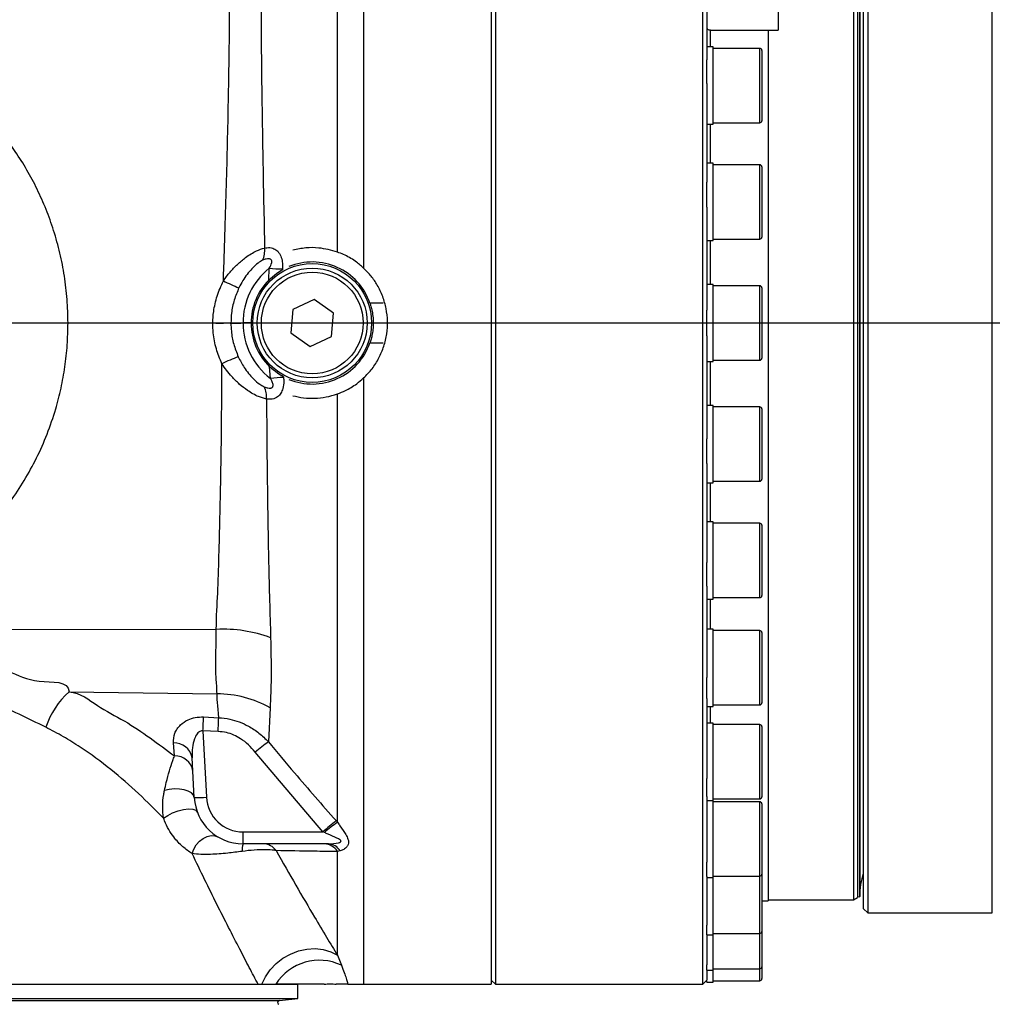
# Model space of a CAD drawing. Extents: x 0 to 16820, y 0 to 11880.
# Tile 70 of 77: x 11014 to 11253, y 6234 to 6476. Entities that reach past the tile are written whole.
import ezdxf

# ---------------------------------------------------------------- set-up
doc = ezdxf.new("R2010")
doc.units = 0
doc.header["$LTSCALE"] = 20
doc.layers.get('0').update_dxf_attribs({"linetype": 'CONTINUOUS'})
doc.styles.add('SLDTEXTSTYLE0', font='TXT', dxfattribs={"width": 0.605})
doc.dimstyles.new('SLDDIMSTYLE0', dxfattribs={"dimtxt": 100, "dimasz": 100, "dimexe": 0, "dimexo": 0.0625, "dimgap": 25, "dimtad": 1, "dimdec": 1, "dimrnd": 1e-09, "dimzin": 12, "dimtxsty": 'SLDTEXTSTYLE0', "dimsah": 1, "dimcen": 0, "dimazin": 3, "dimtfac": 1, "dimtofl": 0, "dimtmove": 0, "dimatfit": 3, "dimtolj": 1, "dimtzin": 12})
doc.dimstyles.new('SLDDIMSTYLE1', dxfattribs={"dimtxt": 100, "dimasz": 100, "dimexe": 0, "dimexo": 0.0625, "dimgap": 25, "dimtad": 1, "dimdec": 4, "dimlfac": 20, "dimzin": 12, "dimtxsty": 'SLDTEXTSTYLE0', "dimsah": 1, "dimcen": 0.09, "dimazin": 3, "dimtfac": 1, "dimtofl": 0, "dimtmove": 0, "dimatfit": 3, "dimtolj": 1, "dimtzin": 12})

# ---------------------------------------------------------------- blocks, each defined once
blk = doc.blocks.new('_D_1')
at = {"color": 7, "linetype": 'CONTINUOUS'}
blk.add_line((11867.49, 8642.4), (8366, 6401.82), dxfattribs=at)
blk.add_solid([(11867.49, 8642.4), (11775.17, 8601.13), (11791.34, 8575.86)], dxfattribs=at)
at = {"color": 7, "linetype": 'CONTINUOUS', "insert": (9875.65, 7520.81), "char_height": 100, "attachment_point": 1, "rotation": 32.6149, "style": 'SLDTEXTSTYLE0'}
blk.add_mtext('R4157', dxfattribs=at)
blk = doc.blocks.new('_D_2')
at = {"color": 7, "linetype": 'CONTINUOUS'}
for p, q in [((4232.76, 7130.62), (3693.35, 7225.73)), ((8406, 6401.82), (13110.72, 6401.82))]:
    blk.add_line(p, q, dxfattribs=at)
blk.add_arc((8366, 6401.82), 4714.73, 0, 170, dxfattribs=at)
for points in [[(3722.9, 7220.52), (3756.05, 7316.05), (3726.56, 7321.58)], [(13080.72, 6401.82), (13094.66, 6501.97), (13064.66, 6501.66)]]:
    blk.add_solid(points, dxfattribs=at)
at = {"color": 7, "linetype": 'CONTINUOUS', "insert": (8646.6, 11239.4), "char_height": 100, "attachment_point": 1, "rotation": 355, "style": 'SLDTEXTSTYLE0'}
blk.add_mtext('170°', dxfattribs=at)
blk = doc.blocks.new('_D_3')
at = {"color": 7, "linetype": 'CONTINUOUS'}
for p, q in [((8406, 6401.82), (13085.4, 6401.82)), ((4232.76, 5673.02), (3718.3, 5582.3))]:
    blk.add_line(p, q, dxfattribs=at)
blk.add_arc((8366, 6401.82), 4689.4, 190, 0, dxfattribs=at)
for points in [[(13055.4, 6401.82), (13039.33, 6301.99), (13069.33, 6301.67)], [(3747.84, 5587.51), (3751.51, 5486.46), (3781, 5491.99)]]:
    blk.add_solid(points, dxfattribs=at)
at = {"color": 7, "linetype": 'CONTINUOUS', "insert": (8621.93, 1846.3), "char_height": 100, "attachment_point": 1, "rotation": 5, "style": 'SLDTEXTSTYLE0'}
blk.add_mtext('170°', dxfattribs=at)

msp = doc.modelspace()

# ---------------------------------------------------------------- linework, layer by layer
at = {"color": 8, "linetype": 'CONTINUOUS'}
for p, q in [((11092.2087146, 6419.2457309), (11092.2087146, 6563.4802429)), ((11098.6367179, 6564.3197893), (11098.6367179, 6415.328604)), ((11253.1128837, 6401.8197952), (11253.1128837, 6546.819791)), ((11220.0916721, 6260.8447073), (11220.0916721, 6504.2497738)), ((11183.7969733, 6473.8298951), (11183.7969733, 6469.6790202)), ((11195.996852, 6451.7393781), (11195.996852, 6469.3140163)), ((11195.996852, 6451.0440192), (11195.996852, 6451.7393781)), ((11183.7969733, 6450.6790189), (11183.7969733, 6441.0710706)), ((11195.996852, 6422.4360695), (11195.996852, 6440.7060704)), ((11183.7969733, 6422.0710693), (11183.7969733, 6411.3197949)), ((11075.3022147, 6412.3376532), (11075.4559947, 6415.2619474)), ((11078.6698772, 6415.0980635), (11078.657241, 6414.9013812)), ((11195.996852, 6392.6847948), (11195.996852, 6410.9547956)), ((11066.0313083, 6401.7929853), (11066.0310699, 6401.793018)), ((11253.1128837, 6256.8197994), (11253.1128837, 6401.8197952)), ((11075.7425739, 6388.208432), (11075.5303813, 6391.0749982)), ((11183.7969733, 6392.3197955), (11183.7969733, 6381.5685211)), ((11078.9462043, 6388.5802392), (11078.9564563, 6388.4610579)), ((11098.6367179, 6388.3109864), (11098.6367179, 6239.3198012)), ((11092.2087146, 6279.1112511), (11092.2087146, 6384.3938595)), ((11195.996852, 6362.9335201), (11195.996852, 6381.2035209)), ((11183.7969733, 6362.5685199), (11183.7969733, 6352.9605715)), ((11195.996852, 6334.3255742), (11195.996852, 6352.5955713)), ((11183.7969733, 6333.9605702), (11183.7969733, 6326.5953361)), ((10974.2413474, 6326.5477492), (11062.4350024, 6326.529987)), ((11195.996852, 6307.9603313), (11195.996852, 6326.2303321)), ((11026.2409164, 6311.2079351), (11062.6059486, 6310.6903358)), ((11075.6522132, 6307.2514309), (11075.2204372, 6298.9056109)), ((11183.7969733, 6307.5953348), (11183.7969733, 6303.4860118)), ((11059.2916919, 6305.0076289), (11063.0227042, 6304.8056437)), ((11062.8884746, 6301.4298154), (11059.1546012, 6301.5768974)), ((11059.1546012, 6301.5768974), (11060.0093318, 6285.2702437)), ((11195.996852, 6284.8510145), (11195.996852, 6303.1210078)), ((11052.1672679, 6295.4051717), (11051.8847419, 6298.5994963)), ((11088.6436416, 6276.7412661), (11072.0063163, 6296.3623478)), ((11195.996852, 6265.8856808), (11195.996852, 6284.1556816)), ((11091.8577624, 6279.5134781), (11092.2087146, 6279.1112511)), ((11068.996997, 6276.7412661), (11088.6436416, 6276.7412661)), ((11068.996997, 6273.8197891), (11068.996997, 6276.7412661)), ((11088.9948322, 6276.5888421), (11088.6436416, 6276.7412661)), ((11092.8731872, 6272.0884381), (11092.2087146, 6271.8980311)), ((11092.2087146, 6246.4127688), (11092.2087146, 6271.8980311)), ((11195.996852, 6251.7931609), (11195.996852, 6265.8856808)), ((11195.996852, 6243.1150375), (11195.996852, 6251.7931609)), ((11092.2087146, 6246.4127688), (11093.1805087, 6243.9676969)), ((11195.996852, 6240.1847987), (11195.996852, 6243.1150375)), ((10853.5934402, 6235.3167681), (11077.9419852, 6235.3167681))]:
    msp.add_line(p, q, dxfattribs=at)
at = {"color": 7, "linetype": 'CONTINUOUS'}
for p, q in [((11218.9968539, 6504.2497738), (11218.9968539, 6260.0698023)), ((11219.9970199, 6504.2497738), (11219.9970199, 6260.6471477)), ((11220.5668403, 6504.2497738), (11220.5668403, 6260.8679532)), ((11220.5668403, 6260.8197926), (11220.5668403, 6504.2497738)), ((11221.4969112, 6257.8198014), (11221.4969112, 6504.2497738)), ((11222.4968387, 6504.2497738), (11222.4968387, 6256.8197994)), ((11130.9970332, 6483.7115927), (11130.9970332, 6239.3198012)), ((11181.9969131, 6239.3198012), (11181.9969131, 6483.7115927)), ((11182.9968406, 6483.7229548), (11182.9968406, 6466.503024)), ((11200.4970027, 6481.0332878), (11200.4970027, 6473.8197921)), ((11129.9968673, 6480.1696388), (11129.9968673, 6239.3198012)), ((11183.9970065, 6473.8197921), (11200.4970027, 6473.8197921)), ((11197.9969455, 6473.8197921), (11197.9969455, 6259.8197906)), ((11184.4969703, 6469.6790202), (11182.9968406, 6469.6790202)), ((11184.4969703, 6450.6790189), (11184.4969703, 6469.6790202)), ((11195.996852, 6469.3140163), (11184.4969703, 6469.3140163)), ((11196.4968158, 6468.8140152), (11196.4968158, 6452.2013178)), ((11182.9968406, 6460.7201031), (11182.9968406, 6466.503024)), ((11182.9968406, 6460.7201031), (11182.9968406, 6436.3905227)), ((11196.4968158, 6452.2013178), (11196.4968158, 6451.5440202)), ((11182.9968406, 6450.6790189), (11184.4969703, 6450.6790189)), ((11184.4969703, 6451.0440192), (11195.996852, 6451.0440192)), ((11184.4969703, 6441.0710706), (11182.9968406, 6441.0710706)), ((11184.4969703, 6422.0710693), (11184.4969703, 6441.0710706)), ((11195.996852, 6440.7060704), (11184.4969703, 6440.7060704)), ((11196.4968158, 6440.2060694), (11196.4968158, 6423.1019875)), ((11182.9968406, 6430.2514082), (11182.9968406, 6436.3905227)), ((11182.9968406, 6430.2514082), (11182.9968406, 6404.9494889)), ((11184.4969703, 6422.4360695), (11195.996852, 6422.4360695)), ((11196.4968158, 6423.1019875), (11196.4968158, 6422.9360687)), ((11182.9968406, 6422.0710693), (11184.4969703, 6422.0710693)), ((11184.4969703, 6411.3197949), (11182.9968406, 6411.3197949)), ((11184.4969703, 6392.3197955), (11184.4969703, 6411.3197949)), ((11195.996852, 6410.9547956), (11184.4969703, 6410.9547956)), ((11196.4968158, 6410.4547946), (11196.4968158, 6393.1847949)), ((11086.4892913, 6407.57226), (11081.2612487, 6405.1224795)), ((11091.2249995, 6404.2695757), (11086.4892913, 6407.57226)), ((11103.4282161, 6406.6942184), (11100.1828624, 6406.6942184)), ((11081.2612487, 6405.1224795), (11080.7689143, 6399.3700148)), ((11090.7324268, 6398.5171109), (11091.2249995, 6404.2695757)), ((11182.9968406, 6398.6901015), (11182.9968406, 6404.9494889)), ((11025.9970142, 6401.8197952), (11061.5585757, 6401.8197952)), ((11061.5585757, 6401.8197952), (11061.559291, 6401.8197952)), ((11068.9972354, 6401.8197952), (11068.996997, 6401.8197952)), ((11070.996852, 6401.8197952), (11068.9972354, 6401.8197952)), ((11080.7689143, 6399.3700148), (11085.5046226, 6396.0673305)), ((11085.5046226, 6396.0673305), (11090.7324268, 6398.5171109)), ((11182.9968406, 6398.6901015), (11182.9968406, 6373.3881822)), ((11100.1828624, 6396.9453721), (11103.4282161, 6396.9453721)), ((11182.9968406, 6392.3197955), (11184.4969703, 6392.3197955)), ((11184.4969703, 6392.6847948), (11195.996852, 6392.6847948)), ((11184.4969703, 6381.5685211), (11182.9968406, 6381.5685211)), ((11184.4969703, 6381.3859819), (11184.4969703, 6381.5685211)), ((11184.4969703, 6362.5685199), (11184.4969703, 6381.3859819)), ((11195.996852, 6381.2035209), (11184.4969703, 6381.2035209)), ((11196.4968158, 6380.7035217), (11196.4968158, 6363.4335211)), ((11182.9968406, 6367.2490677), (11182.9968406, 6373.3881822)), ((11182.9968406, 6367.2490677), (11182.9968406, 6342.9194874)), ((11182.9968406, 6362.5685199), (11184.4969703, 6362.5685199)), ((11184.4969703, 6362.9335201), (11195.996852, 6362.9335201)), ((11184.4969703, 6352.9605715), (11182.9968406, 6352.9605715)), ((11184.4969703, 6352.2374256), (11184.4969703, 6352.9605715)), ((11195.996852, 6352.5955713), (11184.4969703, 6352.5955713)), ((11184.4969703, 6333.9605702), (11184.4969703, 6352.2374256)), ((11196.4968158, 6352.0955703), (11196.4968158, 6334.8255752)), ((11182.9968406, 6337.1365665), (11182.9968406, 6342.9194874)), ((11182.9968406, 6337.1365665), (11182.9968406, 6314.7142975)), ((11182.9968406, 6333.9605702), (11184.4969703, 6333.9605702)), ((11184.4969703, 6334.3255742), (11195.996852, 6334.3255742)), ((11184.4969703, 6326.5953361), (11182.9968406, 6326.5953361)), ((11184.4969703, 6324.9942957), (11184.4969703, 6326.5953361)), ((11195.996852, 6326.2303321), (11184.4969703, 6326.2303321)), ((11196.4968158, 6325.7303311), (11196.4968158, 6308.4603323)), ((11184.4969703, 6307.5953348), (11184.4969703, 6324.9942957)), ((11182.9968406, 6309.5098062), (11182.9968406, 6314.7142975)), ((11182.9968406, 6309.5098062), (11182.9968406, 6289.8565231)), ((11182.9968406, 6307.5953348), (11184.4969703, 6307.5953348)), ((11184.4969703, 6307.9603313), (11195.996852, 6307.9603313)), ((11184.4969703, 6303.4860118), (11182.9968406, 6303.4860118)), ((11184.4969703, 6300.7035254), (11184.4969703, 6303.4860118)), ((11195.996852, 6303.1210078), (11184.4969703, 6303.1210078)), ((11196.4968158, 6302.6210143), (11196.4968158, 6285.351008)), ((11184.4969703, 6284.4860105), (11184.4969703, 6300.7035254)), ((11057.013364, 6285.1917668), (11056.500764, 6294.9730529)), ((11182.9968406, 6285.4304685), (11182.9968406, 6289.8565231)), ((11182.9968406, 6285.4304685), (11182.9968406, 6269.3014292)), ((11182.9968406, 6284.4860105), (11184.4969703, 6284.4860105)), ((11184.4969703, 6284.8510145), (11195.996852, 6284.8510145)), ((11184.4969703, 6280.298598), (11184.4969703, 6284.4860105)), ((11195.996852, 6284.1556816), (11184.4969703, 6284.1556816)), ((11196.4968158, 6283.6556806), (11196.4968158, 6266.3856743)), ((11184.4969703, 6265.5206768), (11184.4969703, 6280.298598)), ((11089.9911834, 6273.8197891), (11068.996997, 6273.8197891)), ((11182.9968406, 6265.8239006), (11182.9968406, 6269.3014292)), ((11182.9968406, 6265.8239006), (11182.9968406, 6253.8389562)), ((11182.9968406, 6265.5206768), (11184.4969703, 6265.5206768)), ((11184.4969703, 6265.8856808), (11195.996852, 6265.8856808)), ((11184.4969703, 6264.5636646), (11184.4969703, 6265.5206768)), ((11196.4968158, 6266.3856743), (11196.4968158, 6252.2931694)), ((11184.4969703, 6251.4281718), (11184.4969703, 6264.5636646)), ((11218.9968539, 6260.0698023), (11219.9970199, 6260.6471477)), ((11220.0916721, 6260.8447073), (11220.5668403, 6260.8197926)), ((11196.4968158, 6259.8197906), (11197.9969455, 6259.8197906)), ((11197.9969455, 6260.0698023), (11218.9968539, 6260.0698023)), ((11221.4969112, 6257.8198014), (11222.4968387, 6256.8197994)), ((11222.4968387, 6256.8197994), (11253.1128837, 6256.8197994)), ((11182.9968406, 6251.4435945), (11182.9968406, 6253.8389562)), ((11182.9968406, 6251.4281718), (11184.4969703, 6251.4281718)), ((11182.9968406, 6251.4281718), (11182.9968406, 6244.0632878)), ((11184.4969703, 6251.7931609), (11195.996852, 6251.7931609)), ((11184.4969703, 6242.7500336), (11184.4969703, 6251.4281718)), ((11196.4968158, 6252.2065489), (11196.4968158, 6243.615046)), ((11182.9968406, 6242.7500336), (11182.9968406, 6244.0632878)), ((11196.4968158, 6243.615046), (11196.4968158, 6240.6847923)), ((11182.9968406, 6242.7500336), (11184.4969703, 6242.7500336)), ((11182.9968406, 6242.7500336), (11182.9968406, 6240.3501271)), ((11184.4969703, 6243.1150375), (11195.996852, 6243.1150375)), ((11184.4969703, 6239.8197947), (11184.4969703, 6242.7500336)), ((10842.9237319, 6239.3198012), (11082.4969722, 6239.3198012)), ((11082.4969722, 6235.8198015), (11082.4969722, 6239.3198012)), ((11098.6367179, 6239.3198012), (11129.9968673, 6239.3198012)), ((11129.9968673, 6240.3197883), (11130.9970332, 6239.3198012)), ((11130.9970332, 6239.3198012), (11181.9969131, 6239.3198012)), ((11181.9969131, 6239.3198012), (11182.9968406, 6240.3197883)), ((11182.9968406, 6239.8197947), (11182.9968406, 6240.3197883)), ((11182.9968406, 6239.8197947), (11184.4969703, 6239.8197947)), ((11184.4969703, 6240.1847987), (11195.996852, 6240.1847987)), ((10851.6150428, 6235.8198015), (11082.4969722, 6235.8198015)), ((11077.9419852, 6235.3167681), (11082.4969722, 6235.8198015))]:
    msp.add_line(p, q, dxfattribs=at)
at = {"color": 7, "linetype": 'CONTINUOUS', "flags": 128}
for points in [[(11182.9968406, 6474.3197931), (11183.0161525, 6474.2222501), (11183.0731345, 6474.1284548), (11183.1654025, 6474.0420131), (11183.289857, 6473.9662407), (11183.4412528, 6473.9040582), (11183.6143447, 6473.8578571), (11183.8017417, 6473.8294034), (11183.9970065, 6473.8197921)], [(11219.9970199, 6260.8653305), (11220.0363589, 6260.8527987), (11220.0916721, 6260.8447073)]]:
    msp.add_lwpolyline(points, dxfattribs=at)
at = {"color": 8, "linetype": 'CONTINUOUS', "flags": 128}
for points in [[(11059.1546012, 6301.5768974), (11059.1736747, 6302.0546435), (11059.1922713, 6302.5267942), (11059.2106296, 6302.9890133), (11059.228511, 6303.4370391), (11059.2456771, 6303.8667588), (11059.262128, 6304.2742236), (11059.2773868, 6304.6556859), (11059.2916919, 6305.0076289)], [(11062.8884746, 6301.4298154), (11062.9068328, 6301.8979205), (11062.925191, 6302.3607431), (11062.9430724, 6302.8141929), (11062.960477, 6303.2542689), (11062.9774047, 6303.6770894), (11062.9933788, 6304.0789215), (11063.0086375, 6304.4562115), (11063.0227042, 6304.8056437)], [(11057.013364, 6285.1917668), (11056.8223907, 6285.7781871), (11056.3238574, 6286.3102926), (11055.5494739, 6286.754012), (11054.5493079, 6287.080936), (11053.3872558, 6287.2701137), (11052.1374656, 6287.3094304), (11050.8802844, 6287.1963827), (11049.6960593, 6286.9381978)], [(11049.4757606, 6280.094981), (11050.4859401, 6280.8079495), (11051.7073585, 6281.4417182), (11053.0408336, 6281.9448186), (11054.377885, 6282.2763546), (11055.6100322, 6282.4094071), (11056.6371394, 6282.3331578), (11057.3755218, 6282.0538057), (11057.7655746, 6281.5940379)], [(11056.4990951, 6271.4093922), (11056.9067908, 6272.5248186), (11057.5171424, 6273.5606132), (11058.2948638, 6274.4568883), (11059.1948939, 6275.1618473), (11060.1652576, 6275.6347059), (11061.1496879, 6275.8481352), (11062.0912028, 6275.7897823), (11062.9356815, 6275.4630296)], [(11073.6392451, 6239.3198012), (11074.4868232, 6241.1342262), (11075.6550742, 6242.8346722), (11077.1063281, 6244.3666606), (11078.7943317, 6245.6811218), (11080.6649638, 6246.7359452), (11082.6583816, 6247.4973349), (11084.7104503, 6247.9409127), (11086.7558433, 6248.0524628), (11088.728757, 6247.8284238), (11090.5660106, 6247.2759484), (11092.2087146, 6246.4127688)]]:
    msp.add_lwpolyline(points, dxfattribs=at)
at = {"color": 8, "linetype": 'CONTINUOUS'}
msp.add_circle((11085.9969283, 6401.8197952), 14.6, dxfattribs=at)
at = {"color": 7, "linetype": 'CONTINUOUS'}
for radius in [13.5, 12.5]:
    msp.add_circle((11085.9969283, 6401.8197952), radius, dxfattribs=at)
for centre, radius, start, end in [((8365.9969283, 6401.8197952), 4157, 190, 170), ((11195.9969283, 6468.8140187), 0.5, 0.000000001, 90), ((11195.9969283, 6451.5440187), 0.5, 270, 359.999999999), ((11195.9969283, 6440.2060693), 0.5, 0.000000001, 90), ((11195.9969283, 6422.9360693), 0.5, 270, 359.999999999), ((11085.9969283, 6401.8197952), 15, 18.963244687, 112.483841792), ((11085.9969283, 6401.8197952), 15, 135.477399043, 180), ((11195.9969283, 6410.4547952), 0.5, 0.000000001, 90), ((11085.9969283, 6401.8197952), 15, 180, 225.751467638), ((11085.9969283, 6401.8197952), 15, 247.516158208, 341.036755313), ((11195.9969283, 6393.1847952), 0.5, 270, 359.999999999), ((11195.9969283, 6380.7035211), 0.5, 0.000000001, 90), ((11195.9969283, 6363.4335211), 0.5, 270, 359.999999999), ((11195.9969283, 6352.0955718), 0.5, 0.000000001, 90), ((11195.9969283, 6334.8255718), 0.5, 270, 359.999999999), ((11195.9969283, 6325.7303347), 0.5, 0.000000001, 90), ((11195.9969283, 6308.4603347), 0.5, 270, 359.999999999), ((11195.9969283, 6302.6210111), 0.5, 0.000000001, 90), ((11068.9969283, 6285.8197952), 12, 183, 270), ((11195.9969283, 6285.3510111), 0.5, 270, 359.999999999), ((11195.9969283, 6283.6556793), 0.5, 0.000000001, 90), ((11195.9969283, 6266.3856793), 0.5, 270, 359.999999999), ((11195.9969283, 6252.2931665), 0.5, 270, 359.999999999), ((11195.9969283, 6243.61504), 0.5, 270, 359.999999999), ((11195.9969283, 6240.6847952), 0.5, 270, 359.999999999), ((11077.9969283, 6234.8197952), 0.5, 96.301957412, 242.846875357)]:
    msp.add_arc(centre, radius, start, end, dxfattribs=at)
at = {"color": 8, "linetype": 'CONTINUOUS'}
for centre, radius, start, end in [((11068.5445669, 6419.6635644), 5.7949922, 335.161966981, 5.703562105), ((11085.9969283, 6401.9244937), 17, 128.320360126, 180.352871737), ((11082.8746106, 6529.1511698), 114.1305868, 266.273082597, 267.888664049), ((11087.3245012, 6458.771267), 52.0273462, 243.578452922, 248.190161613), ((11085.9969283, 6401.767438), 17, 179.823538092, 232.900442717), ((11090.3913182, 6335.0915845), 62.6495621, 111.10945508, 115.108391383), ((11068.8520976, 6383.5232108), 5.9440526, 356.24887871, 26.241315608), ((11095.2448098, 6160.6725283), 228.3701483, 94.090057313, 94.898882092), ((11064.0466898, 6293.0787387), 33.4900515, 69.499410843, 92.758388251), ((11041.0862455, 6295.2504452), 21.7950747, 132.932187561, 160.637707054), ((11062.3879551, 6283.3968956), 27.2943107, 60.923855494, 89.542386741), ((11052.1676073, 6294.2085101), 4.4000878, 10.006288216, 93.685875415), ((11167.2274584, 6179.3265307), 150.8789196, 127.575549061, 129.132037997), ((11052.3117709, 6290.9913425), 4.4161939, 9.037532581, 91.875119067), ((11057.7607911, 6313.8845578), 28.7025244, 268.507822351, 274.493125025), ((11068.9969283, 6285.7412644), 9, 183, 270), ((11186.6753343, 6166.3320191), 147.6496346, 129.954533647, 131.601676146), ((11120.3025321, 6240.0073539), 48.1495313, 125.69499136, 130.558052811), ((11074.7110554, 6272.2417297), 5.9279622, 164.561371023, 182.679150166), ((11073.851258, 6269.7377797), 4.0827527, 36.261601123, 88.906656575), ((11088.8629803, 6269.951012), 3.8710233, 30.196868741, 88.04805662), ((11089.8389568, 6270.3020284), 3.5210529, 30.487542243, 87.522144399), ((11087.7395707, 6232.5625135), 12.6365349, 64.496134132, 147.673574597)]:
    msp.add_arc(centre, radius, start, end, dxfattribs=at)
for points, knots in [([(11073.7205459, 6521.978028), (11073.67344, 6520.0619145), (11073.5792279, 6516.229679), (11073.4684715, 6509.2086994), (11073.3933479, 6500.9105239), (11073.366142, 6491.1494482), (11073.3924853, 6480.7486738), (11073.4683031, 6470.1975584), (11073.5864803, 6459.6216603), (11073.7382854, 6449.1365716), (11073.9266625, 6438.3717671), (11074.1198087, 6428.7059924), (11074.2571334, 6422.6207229), (11074.3108703, 6420.2394801)], [0, 0, 0, 0, 0.0788251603, 0.1576506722, 0.2613379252, 0.3653933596, 0.4694466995, 0.5731335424, 0.6649641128, 0.7570508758, 0.8491356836, 0.9409648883, 1, 1, 1, 1]), ([(11064.1737891, 6412.1784641), (11064.3373526, 6416.9208285), (11064.6250291, 6425.2617269), (11064.9680851, 6436.9875292), (11065.2309079, 6447.4730475), (11065.4451778, 6457.7671799), (11065.5978528, 6467.218384), (11065.6908044, 6475.7605308), (11065.7366491, 6483.4700718), (11065.7491511, 6490.9082529), (11065.7188643, 6495.5671154), (11065.7037212, 6497.8965072)], [0, 0, 0, 0, 0.15027067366, 0.26429694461, 0.37832214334, 0.49499441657, 0.61166566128, 0.70793491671, 0.80420457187, 0.9021039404, 1, 1, 1, 1]), ([(11064.1737891, 6412.1784641), (11064.6996675, 6412.909404), (11065.7428244, 6414.3593305), (11067.602745, 6416.2738822), (11069.7874529, 6418.0921758), (11072.0989282, 6419.5728972), (11073.651298, 6420.0407138), (11074.3108703, 6420.2394801)], [0, 0, 0, 0, 0.1935224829, 0.3838801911, 0.5740168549, 0.819007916, 1, 1, 1, 1]), ([(11074.3108703, 6420.2394801), (11074.4971078, 6420.2743387), (11075.1777877, 6420.4017434), (11076.2253451, 6420.3080159), (11077.3692766, 6419.7000684), (11078.191865, 6418.6689635), (11078.5216446, 6417.610462), (11078.7068187, 6416.4279542), (11078.6868733, 6415.7099231), (11078.6698772, 6415.0980635)], [0, 0, 0, 0, 0.0782524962, 0.28600511, 0.4348897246, 0.6056174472, 0.7705507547, 0.8044782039, 1, 1, 1, 1]), ([(11075.4559947, 6415.2619474), (11075.7041349, 6415.7143302), (11076.0071713, 6416.2667943), (11076.077571, 6416.9559405), (11076.0231489, 6417.2314918), (11075.885906, 6417.4308313), (11075.6536022, 6417.579139), (11075.2359372, 6417.6608721), (11074.5806662, 6417.5666639), (11074.0808671, 6417.3497324), (11073.8035155, 6417.2293514)], [0, 0, 0, 0, 0.3119362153, 0.3809462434, 0.4387331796, 0.4968851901, 0.5487320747, 0.6370808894, 0.7986067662, 1, 1, 1, 1]), ([(11073.8035155, 6417.2293514), (11073.4413224, 6417.0157386), (11072.5027781, 6416.4622079), (11070.7833118, 6414.8195102), (11069.1784617, 6412.7527129), (11068.3040355, 6411.0646619), (11067.9949237, 6410.4679319)], [0, 0, 0, 0, 0.144654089, 0.3748393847, 0.7790042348, 1, 1, 1, 1]), ([(11061.559291, 6401.8197952), (11061.559291, 6401.8198152), (11061.5592903, 6402.7556482), (11061.7805725, 6404.9937988), (11062.5270116, 6408.5248768), (11063.6198641, 6410.9495103), (11064.1737891, 6412.1784641)], [0, 0, 0, 0, 0.000005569, 0.2607320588, 0.6252934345, 1, 1, 1, 1]), ([(11067.9949237, 6410.4679319), (11067.5775023, 6409.4786954), (11066.7312894, 6407.4732766), (11066.128955, 6404.5214301), (11066.0604286, 6402.6066647), (11066.0313083, 6401.7929853)], [0, 0, 0, 0, 0.3588928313, 0.72756155, 1, 1, 1, 1]), ([(11063.8071014, 6391.8211803), (11063.311347, 6393.0227485), (11062.3059138, 6395.4596335), (11061.6862565, 6398.8691615), (11061.5585754, 6401.010494), (11061.5585757, 6401.8197752), (11061.5585757, 6401.8197952)], [0, 0, 0, 0, 0.3770815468, 0.7647542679, 0.9999941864, 1, 1, 1, 1]), ([(11066.0310699, 6401.793018), (11066.0310699, 6401.7930041), (11066.0310696, 6401.1310763), (11066.1265072, 6399.3981348), (11066.6128098, 6396.5852228), (11067.4193767, 6394.5620499), (11067.8280307, 6393.5369922)], [0, 0, 0, 0, 0.0000049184, 0.2334497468, 0.6116208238, 1, 1, 1, 1]), ([(11067.8280307, 6393.5369922), (11068.2850303, 6392.6397318), (11069.290891, 6390.6648526), (11071.1523581, 6388.4182467), (11072.8851915, 6386.8581263), (11073.8218598, 6386.3482709), (11074.1835548, 6386.15139)], [0, 0, 0, 0, 0.3016104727, 0.6638476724, 0.8701946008, 1, 1, 1, 1]), ([(11062.4350024, 6326.529987), (11062.4350024, 6326.5300044), (11062.4350021, 6329.889611), (11062.8486884, 6335.1381761), (11063.0791022, 6344.5826885), (11063.3506488, 6353.9556201), (11063.5458737, 6363.6218796), (11063.6919068, 6373.455857), (11063.7810286, 6382.8694863), (11063.7989552, 6389.0243088), (11063.8071014, 6391.8211803)], [0, 0, 0, 0, 0.0000007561, 0.146124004, 0.2928841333, 0.4388522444, 0.5854817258, 0.7313652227, 0.8779271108, 1, 1, 1, 1]), ([(11074.7834159, 6383.1343351), (11074.1279269, 6383.3005903), (11072.5871388, 6383.6913887), (11070.2702749, 6385.0623385), (11068.0681807, 6386.7763566), (11065.851578, 6388.9096399), (11064.57794, 6390.7234286), (11063.8071014, 6391.8211803)], [0, 0, 0, 0, 0.1651870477, 0.38828756, 0.5612895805, 0.734481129, 1, 1, 1, 1]), ([(11074.1835548, 6386.15139), (11074.4958359, 6386.030526), (11074.9827229, 6385.8420833), (11075.5779585, 6385.7986172), (11075.9235869, 6385.8621249), (11076.1462584, 6385.9724411), (11076.3069389, 6386.1526011), (11076.3900792, 6386.3914781), (11076.3876879, 6386.8935523), (11076.1285399, 6387.5228687), (11075.8550409, 6388.0086649), (11075.7425739, 6388.208432)], [0, 0, 0, 0, 0.2258663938, 0.3521551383, 0.4153938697, 0.4793453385, 0.5315703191, 0.5872724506, 0.6501130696, 0.8561209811, 1, 1, 1, 1]), ([(11078.9564563, 6388.4610579), (11078.9776252, 6388.1315246), (11079.0370132, 6387.2070427), (11078.8858844, 6385.8205221), (11078.3355071, 6384.5015721), (11077.4452721, 6383.5377423), (11076.2057019, 6383.010838), (11075.2569846, 6383.0932151), (11074.7834159, 6383.1343351)], [0, 0, 0, 0, 0.1070066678, 0.3001995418, 0.4500904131, 0.6011406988, 0.80090249, 1, 1, 1, 1]), ([(11074.7834159, 6383.1343351), (11074.7837326, 6383.0597576), (11074.7985923, 6379.5599252), (11074.8443017, 6372.6636424), (11074.9502232, 6362.5645545), (11075.0967581, 6352.6421408), (11075.2830139, 6342.9484328), (11075.5059194, 6333.496882), (11075.6856238, 6327.4641656), (11075.7754756, 6324.447818)], [0, 0, 0, 0, 0.0036149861, 0.1696468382, 0.335679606, 0.5017372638, 0.6677968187, 0.8338989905, 1, 1, 1, 1]), ([(10974.2413474, 6326.5477492), (10974.2413474, 6326.5477442), (10974.2413449, 6322.7562694), (10986.9363664, 6325.062961), (10994.7634729, 6320.7875485), (11003.7693336, 6318.4950358), (11011.6910349, 6316.4258538), (11017.8558796, 6312.9447084), (11026.24092, 6314.0083351), (11026.2409164, 6311.2079425), (11026.2409164, 6311.2079351)], [0, 0, 0, 0, 0.00000026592, 0.2029794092, 0.4066927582, 0.55356212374, 0.70079096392, 0.8500789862, 0.99999960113, 1, 1, 1, 1]), ([(11062.6059486, 6310.6903358), (11062.6059486, 6310.6903507), (11062.605949, 6312.3496179), (11062.3440507, 6314.2319069), (11062.2396659, 6319.8386316), (11062.4350027, 6323.2854497), (11062.4350024, 6326.5299696), (11062.4350024, 6326.529987)], [0, 0, 0, 0, 0.000002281, 0.2539900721, 0.5033491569, 0.9999973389, 1, 1, 1, 1]), ([(11020.5238773, 6302.476391), (11018.3680091, 6303.534251), (11014.0495964, 6305.653247), (11007.3027309, 6308.8023432), (11000.4113585, 6312.010418), (10992.4871072, 6315.6976044), (10983.4878958, 6319.890217), (10976.756317, 6323.0122589), (10973.3811332, 6324.5776369)], [0, 0, 0, 0, 0.14714646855, 0.29474862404, 0.44200399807, 0.58970268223, 0.79427874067, 1, 1, 1, 1]), ([(11075.7754756, 6324.447818), (11075.8451821, 6321.4469042), (11075.9500761, 6316.9311397), (11075.8376581, 6311.2981108), (11075.7140833, 6308.6015265), (11075.6522132, 6307.2514309)], [0, 0, 0, 0, 0.497278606, 0.7483030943, 1, 1, 1, 1]), ([(11026.2409164, 6311.2079351), (11026.2409958, 6311.2079276), (11029.1548847, 6310.9347644), (11033.0284385, 6307.5106471), (11039.9772904, 6304.1400531), (11046.2277133, 6299.8493381), (11050.1853641, 6296.888096), (11052.1672679, 6295.4051717)], [0, 0, 0, 0, 0.0000067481, 0.2474212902, 0.4960221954, 0.7476190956, 1, 1, 1, 1]), ([(11063.0227042, 6304.8056437), (11062.8143285, 6307.5005223), (11062.6059465, 6310.195482), (11062.6059486, 6310.6903209), (11062.6059486, 6310.6903358)], [0, 0, 0, 0, 0.9999698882, 1, 1, 1, 1]), ([(11051.8847419, 6298.5994963), (11051.9154727, 6299.404362), (11051.9604386, 6300.5820561), (11052.7783722, 6302.0611849), (11053.7612487, 6303.2282817), (11055.242925, 6304.2578966), (11057.2507418, 6304.9679132), (11058.6063423, 6304.9942924), (11059.2916919, 6305.0076289)], [0, 0, 0, 0, 0.271538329, 0.3973197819, 0.5229550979, 0.7122012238, 0.8544978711, 1, 1, 1, 1]), ([(11063.0227042, 6304.8056437), (11063.9336363, 6304.723606), (11065.6592313, 6304.5682005), (11068.1248882, 6303.8178901), (11070.5530593, 6302.6950614), (11072.9955753, 6301.0910741), (11074.4724483, 6299.6403541), (11075.2204372, 6298.9056109)], [0, 0, 0, 0, 0.1967803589, 0.3727645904, 0.5526856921, 0.7734496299, 1, 1, 1, 1]), ([(11049.4757606, 6280.094981), (11047.462061, 6282.1351462), (11043.425762, 6286.2244933), (11036.6078338, 6292.1546797), (11030.3339129, 6296.7746798), (11024.8880198, 6300.183234), (11021.978537, 6301.712034), (11020.5238773, 6302.476391)], [0, 0, 0, 0, 0.2462450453, 0.4935784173, 0.7454836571, 0.8727489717, 1, 1, 1, 1]), ([(11059.1546012, 6301.5768974), (11059.0352142, 6301.5885755), (11058.771455, 6301.6143757), (11058.4169528, 6301.4860798), (11058.0549419, 6301.2421253), (11057.5233794, 6300.6587826), (11056.9275862, 6299.3715692), (11056.4860843, 6297.3688922), (11056.4956459, 6295.8083738), (11056.500764, 6294.9730529)], [0, 0, 0, 0, 0.0422111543, 0.09325623, 0.1318773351, 0.2034578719, 0.3876327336, 0.6722094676, 1, 1, 1, 1]), ([(11072.0063163, 6296.3623478), (11071.4718516, 6296.9722913), (11070.3894483, 6298.207555), (11068.0835521, 6299.9722408), (11065.5082811, 6301.1683108), (11063.5723559, 6301.3615516), (11062.8884746, 6301.4298154)], [0, 0, 0, 0, 0.2261545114, 0.4580103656, 0.8085377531, 1, 1, 1, 1]), ([(11075.2204372, 6298.9056109), (11077.3483355, 6296.3397025), (11082.7857239, 6289.7830732), (11088.4252441, 6283.3991069), (11091.8577624, 6279.5134781)], [0, 0, 0, 0, 0.3913456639, 1, 1, 1, 1]), ([(11049.6960593, 6286.9381978), (11049.8429727, 6287.5944233), (11050.2242252, 6289.2973839), (11050.9088858, 6291.8134789), (11051.5974927, 6293.9556823), (11052.0211071, 6295.0333433), (11052.1672679, 6295.4051717)], [0, 0, 0, 0, 0.1956986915, 0.5078545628, 0.8301936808, 1, 1, 1, 1]), ([(11049.4757606, 6280.094981), (11049.3703047, 6281.0679316), (11049.156617, 6283.0394452), (11049.37984, 6285.3452202), (11049.6322393, 6286.6166995), (11049.6960593, 6286.9381978)], [0, 0, 0, 0, 0.421290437, 0.8536711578, 1, 1, 1, 1]), ([(11056.4990951, 6271.4093922), (11055.7195651, 6271.9373099), (11054.1391951, 6273.0075769), (11052.1984775, 6275.0878478), (11050.7179433, 6277.2955469), (11049.9202986, 6278.9049171), (11049.5531305, 6279.8878557), (11049.4757606, 6280.094981)], [0, 0, 0, 0, 0.2855657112, 0.5789379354, 0.7623543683, 0.9499231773, 1, 1, 1, 1]), ([(11092.2087146, 6279.1112511), (11092.4150152, 6278.8158364), (11093.1528194, 6277.7593285), (11094.1316817, 6276.3795989), (11094.7918875, 6275.0857854), (11094.9657287, 6274.2722308), (11094.8729838, 6273.6123212), (11094.4824443, 6272.9651462), (11093.7927123, 6272.4007321), (11093.1799465, 6272.1926214), (11092.8731872, 6272.0884381)], [0, 0, 0, 0, 0.0910126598, 0.325493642, 0.4521384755, 0.5372447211, 0.6229780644, 0.7211730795, 0.8604152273, 1, 1, 1, 1]), ([(11089.9911834, 6273.8197891), (11090.8341878, 6273.8408518), (11091.8854317, 6273.8671174), (11092.8673718, 6274.1936855), (11093.0495973, 6274.3624126), (11093.077906, 6274.4496872), (11093.0676748, 6274.5428186), (11093.0118704, 6274.6509967), (11092.7155201, 6274.9235309), (11091.6673097, 6275.4513547), (11090.3382243, 6275.9991169), (11089.3030136, 6276.4535559), (11088.9948322, 6276.5888421)], [0, 0, 0, 0, 0.3155508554, 0.393498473, 0.4157123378, 0.4381399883, 0.4433413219, 0.4667061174, 0.4961329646, 0.6083798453, 0.8834149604, 1, 1, 1, 1]), ([(11077.143283, 6272.1526174), (11076.9804621, 6272.1784025), (11076.2440751, 6272.2950205), (11074.5389911, 6272.4011025), (11071.8150047, 6272.3259368), (11069.7847827, 6272.0834874), (11068.7895728, 6271.9646393)], [0, 0, 0, 0, 0.0830428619, 0.3755764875, 0.6939091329, 1, 1, 1, 1]), ([(11068.7895728, 6271.9646393), (11067.5933823, 6271.805768), (11065.6223504, 6271.5439866), (11063.0468667, 6271.3070007), (11060.805253, 6271.1887757), (11058.5530116, 6271.1917488), (11057.1895002, 6271.3362334), (11056.4990951, 6271.4093922)], [0, 0, 0, 0, 0.2449029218, 0.4035406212, 0.5670663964, 0.7807868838, 1, 1, 1, 1]), ([(11072.7048827, 6239.3198012), (11071.9936945, 6240.6652014), (11070.56797, 6243.3623356), (11068.1296553, 6248.041651), (11065.4615589, 6253.231819), (11062.5592876, 6258.9833394), (11059.563112, 6265.0300365), (11057.5213837, 6269.2809632), (11056.4990951, 6271.4093922)], [0, 0, 0, 0, 0.1520888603, 0.3048937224, 0.4771289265, 0.6500598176, 0.8247857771, 1, 1, 1, 1]), ([(11092.2087146, 6271.8980311), (11090.2757956, 6271.9286667), (11084.9987501, 6272.0123047), (11080.1903949, 6272.0981905), (11077.143283, 6272.1526174)], [0, 0, 0, 0, 0.36628809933, 1, 1, 1, 1]), ([(11077.143283, 6272.1526174), (11078.7692846, 6269.2836624), (11082.0339618, 6263.52339), (11086.1449436, 6256.5238531), (11089.5582656, 6250.7940436), (11091.323463, 6247.8761173), (11092.2087146, 6246.4127688)], [0, 0, 0, 0, 0.2947563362, 0.5918101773, 0.7952916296, 1, 1, 1, 1]), ([(11093.1805087, 6243.9676969), (11093.3099249, 6243.650743), (11093.7102115, 6242.6703991), (11094.1648401, 6241.3711642), (11094.5425691, 6240.1245113), (11094.6742712, 6239.5883656), (11094.7402431, 6239.3198012)], [0, 0, 0, 0, 0.1342679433, 0.4152930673, 0.7071103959, 1, 1, 1, 1])]:
    msp.add_open_spline(points, degree=3, knots=knots, dxfattribs=at)
at = {"color": 7, "linetype": 'CONTINUOUS'}
for points, knots in [([(11025.9970142, 6401.8197952), (11025.9536448, 6403.7531409), (11025.8663895, 6407.6428565), (11025.1676978, 6413.3880448), (11024.0652106, 6419.0641365), (11022.5486048, 6424.5319672), (11020.6632197, 6429.7771871), (11018.4574655, 6434.7398147), (11015.9245775, 6439.4890647), (11012.7673926, 6444.5089501), (11008.8808834, 6449.6822961), (11004.1632458, 6454.8734546), (10998.9855691, 6459.6007399), (10993.2298318, 6463.9410347), (10986.8908596, 6467.8240558), (10979.8664864, 6471.1785318), (10972.2911156, 6473.9372439), (10966.7880824, 6475.0970843), (10964.0205814, 6475.6803735)], [0, 0, 0, 0, 0.05010225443, 0.10080117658, 0.15150157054, 0.2033377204, 0.2533713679, 0.30387543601, 0.35438508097, 0.40572195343, 0.47463377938, 0.54406890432, 0.61499115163, 0.6863720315, 0.7630289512, 0.84027677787, 0.91967444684, 1, 1, 1, 1]), ([(11092.2087146, 6419.2457309), (11090.6800468, 6419.6648303), (11088.1370969, 6420.362005), (11084.418684, 6420.3632663), (11082.3021089, 6419.9198993), (11081.2343074, 6419.6962228)], [0, 0, 0, 0, 0.4275235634, 0.7111885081, 1, 1, 1, 1]), ([(11098.6367179, 6415.328604), (11097.9659806, 6415.904606), (11096.4021531, 6417.2475573), (11094.0837731, 6418.5243893), (11092.7022807, 6419.0558543), (11092.2087146, 6419.2457309)], [0, 0, 0, 0, 0.3255589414, 0.7590422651, 1, 1, 1, 1]), ([(11098.6367179, 6388.3109864), (11099.3512314, 6389.0471469), (11100.8009282, 6390.540764), (11102.4543106, 6393.1913954), (11103.6803326, 6396.0863804), (11104.3877558, 6399.1224323), (11104.5794088, 6402.2579312), (11104.246431, 6405.3452581), (11103.3971372, 6408.3578229), (11102.121997, 6411.0321583), (11100.5301284, 6413.3997818), (11099.272294, 6414.681141), (11098.6367179, 6415.328604)], [0, 0, 0, 0, 0.1015734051, 0.2060851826, 0.3076637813, 0.4122100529, 0.5133838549, 0.6175116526, 0.7183763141, 0.8221417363, 0.9101293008, 1, 1, 1, 1]), ([(11075.3022147, 6412.3376532), (11075.9360332, 6412.9227884), (11077.0430523, 6413.944778), (11078.1738682, 6414.614924), (11078.657241, 6414.9013812)], [0, 0, 0, 0, 0.5725451, 1, 1, 1, 1]), ([(11100.1828624, 6406.6942184), (11100.2580158, 6406.4706825), (11100.4082399, 6406.0238565), (11100.7360996, 6404.73728), (11100.9697762, 6403.1540546), (11101.024011, 6401.4267605), (11100.8853291, 6399.7896432), (11100.6165115, 6398.3772543), (11100.3399813, 6397.4101443), (11100.2269382, 6397.0757524), (11100.1828624, 6396.9453721)], [0, 0, 0, 0, 0.1327822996, 0.2654186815, 0.4005653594, 0.5309650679, 0.6559656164, 0.7824913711, 0.9151927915, 1, 1, 1, 1]), ([(10972.9248, 6330.0969376), (10974.8384195, 6330.7311316), (10978.6797301, 6332.0041832), (10984.2574728, 6334.5114709), (10989.6755456, 6337.4608732), (10994.8009722, 6340.8396956), (10999.5840985, 6344.5810267), (11004.0106197, 6348.6534716), (11008.1256564, 6353.0997828), (11011.912033, 6357.9214665), (11015.3317701, 6363.1022127), (11018.3599665, 6368.642882), (11020.9482624, 6374.5102164), (11022.9158664, 6380.2722202), (11024.3317281, 6385.8052797), (11025.2808893, 6391.0580468), (11025.8835432, 6396.4066367), (11025.9591907, 6400.0154203), (11025.9970142, 6401.8197952)], [0, 0, 0, 0, 0.0626202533, 0.1257009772, 0.190225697, 0.2552400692, 0.3180601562, 0.3812969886, 0.4451489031, 0.5098320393, 0.5756042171, 0.6418215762, 0.7094835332, 0.7776757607, 0.8328390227, 0.888000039, 0.9440005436, 1, 1, 1, 1]), ([(11061.559291, 6401.8197952), (11062.0897969, 6401.8186886), (11063.1753149, 6401.8164243), (11064.5629423, 6401.8179668), (11065.6210527, 6401.8325468), (11065.8943342, 6401.8062004), (11066.0310699, 6401.793018)], [0, 0, 0, 0, 0.2432472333, 0.4977310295, 0.7486911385, 1, 1, 1, 1]), ([(11066.0313083, 6401.7929853), (11066.0433533, 6401.793608), (11066.112968, 6401.7972072), (11066.4065648, 6401.8037821), (11067.0868651, 6401.8114724), (11067.9852633, 6401.8173686), (11068.6597718, 6401.8189864), (11068.996997, 6401.8197952)], [0, 0, 0, 0, 0.0497182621, 0.2873501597, 0.5249312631, 0.7624860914, 1, 1, 1, 1]), ([(11078.9462043, 6388.5802392), (11078.4393242, 6388.8663268), (11077.2924585, 6389.5136279), (11076.1614937, 6390.5157717), (11075.5303813, 6391.0749982)], [0, 0, 0, 0, 0.4419698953, 1, 1, 1, 1]), ([(11092.2087146, 6384.3938595), (11092.8492406, 6384.6448441), (11094.3584364, 6385.2362093), (11096.6678759, 6386.5968366), (11098.0815511, 6387.8276368), (11098.6367179, 6388.3109864)], [0, 0, 0, 0, 0.3092933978, 0.7287514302, 1, 1, 1, 1]), ([(11081.2343074, 6383.9433676), (11082.1189745, 6383.7475389), (11083.9002127, 6383.3532466), (11086.6450047, 6383.2722775), (11089.4427015, 6383.5463162), (11091.2824048, 6384.1100258), (11092.2087146, 6384.3938595)], [0, 0, 0, 0, 0.2392836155, 0.4817870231, 0.739074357, 1, 1, 1, 1]), ([(11220.5668403, 6260.8679532), (11220.6160545, 6261.8687939), (11220.7117747, 6263.8154005), (11221.2401824, 6265.6908769), (11221.4969112, 6266.6020839)], [0, 0, 0, 0, 0.5141463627, 1, 1, 1, 1]), ([(11088.9404727, 6239.3198012), (11088.8817542, 6239.3198012), (11088.753351, 6239.3198012), (11087.4531389, 6239.3198012), (11085.6352643, 6239.3198012), (11083.1459326, 6239.3198012), (11080.4040388, 6239.3198012), (11078.1769905, 6239.3198012), (11077.0615054, 6239.3198012)], [0, 0, 0, 0, 0.0921611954, 0.2015340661, 0.399874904, 0.5986828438, 0.7989880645, 1, 1, 1, 1]), ([(11088.9426185, 6239.2897604), (11089.4396072, 6239.3478503), (11090.4243908, 6239.4629554), (11091.4095817, 6239.3521042), (11091.8975784, 6239.2971961)], [0, 0, 0, 0, 0.5046679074, 1, 1, 1, 1]), ([(11094.7402431, 6239.3198012), (11094.3010236, 6239.3198012), (11093.4228597, 6239.3198012), (11092.1809129, 6239.3198012), (11091.9778057, 6239.3198012), (11091.8992473, 6239.3198012)], [0, 0, 0, 0, 0.3802681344, 0.7602980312, 1, 1, 1, 1]), ([(11094.7402431, 6239.3198012), (11095.0518789, 6239.3198012), (11095.5467782, 6239.3198012), (11096.5998366, 6239.3198012), (11097.4807226, 6239.3198012), (11098.1208466, 6239.3198012), (11098.4694975, 6239.3198012), (11098.6367179, 6239.3198012)], [0, 0, 0, 0, 0.4646762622, 0.7379380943, 0.875136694, 0.9401129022, 1, 1, 1, 1])]:
    msp.add_open_spline(points, degree=3, knots=knots, dxfattribs=at)

# ---------------------------------------------------------------- dimensions: what is measured, and where the dimension line sits
for base, line1, line2, picture, middle in [((8776.9122976, 11098.6039576), ((7345.1676267, 6401.8197952), (8365.9969283, 6401.8197952)), ((4272.1510991, 7123.6752698), (6796.21337, 6678.6149904)), '_D_2', (8776.9122976, 11098.6039576)), ((8774.7050665, 1730.2643988), ((4272.1510991, 5679.9643207), (6796.21337, 6125.0246)), ((7345.1676267, 6401.8197952), (8365.9969283, 6401.8197952)), '_D_3', (8774.7050665, 1730.2643988))]:
    dim = msp.add_angular_dim_2l(base=base, line1=line1, line2=line2, dimstyle='SLDDIMSTYLE1', dxfattribs=at)
    dim.commit()
    dim.dimension.update_dxf_attribs({"geometry": picture, "text_midpoint": middle, "dimtype": 162})
dim = msp.add_radius_dim(center=(8365.9969283, 6401.8197952), mpoint=(11867.4903821, 8642.3984244), dimstyle='SLDDIMSTYLE0', dxfattribs=at)
dim.commit()
dim.dimension.update_dxf_attribs({"geometry": '_D_1', "text_midpoint": (10116.7438552, 7522.1093098), "dimtype": 164})

doc.saveas('drawing.dxf')
